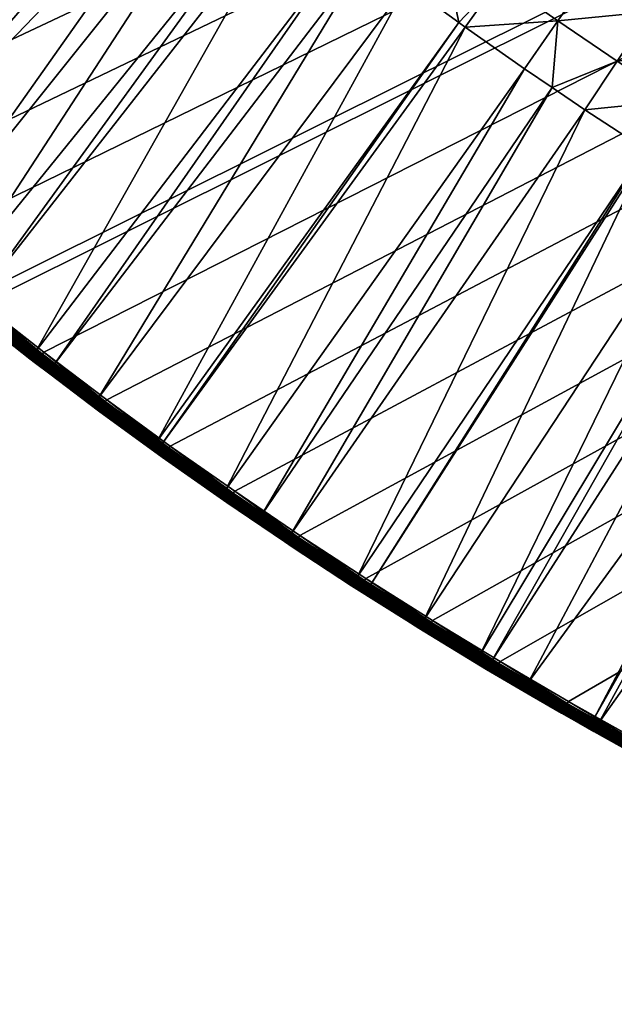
# Model space of a CAD drawing. Header units: inches. Extents: x 79 to 1679, y -392 to 1269.
# Tile 3 of 256: x 358 to 445, y -327 to -183. Entities that reach past the tile are written whole.
import ezdxf

# ---------------------------------------------------------------- set-up
doc = ezdxf.new("R2010")
doc.units = ezdxf.units.IN
doc.header["$MEASUREMENT"] = 0
doc.layers.get('0').update_dxf_attribs({"true_color": 0x9a9ae5})

msp = doc.modelspace()

# ---------------------------------------------------------------- meshes
at = {"color": 146, "true_color": 0x086e86}
mesh = msp.add_polyface(dxfattribs=at)
corners = [(1288.68, 1176.08, 1216.77), (1278.26, 1181.29, 1216.77), (80.75, 435.53, 1216.77), (1267.72, 1186.35, 1216.77), (1257.08, 1191.25, 1216.77), (1319.29, 1159.53, 1216.77), (1309.2, 1165.2, 1216.77), (1299, 1170.72, 1216.77), (1348.89, 1141.58, 1216.77), (1339.14, 1147.72, 1216.77), (1329.27, 1153.7, 1216.77), (1489.24, 1020.86, 1216.77), (1481.63, 1029.43, 1216.77), (1473.87, 1037.85, 1216.77), (1424.1, 1085.56, 1216.77), (1415.26, 1093.05, 1216.77), (1406.26, 1100.39, 1216.77), (1404.98, 1101.42, 1216.77), (1377.46, 1122.22, 1216.77), (1368.05, 1128.83, 1216.77), (1358.53, 1135.28, 1216.77), (1395.92, 1108.51, 1216.77), (1386.75, 1115.45, 1216.77), (1465.96, 1046.14, 1216.77), (1457.89, 1054.3, 1216.77), (1449.68, 1062.31, 1216.77), (1441.31, 1070.2, 1216.77), (1432.78, 1077.95, 1216.77), (926.01, 1165.14, 1186.77), (847.99, -288.64, 1186.77), (913.26, 1165.66, 1186.77), (835.27, -288.17, 1186.77), (900.55, 1166.02, 1186.77), (938.8, 1164.44, 1186.77), (940.44, 1164.34, 1186.77), (953.53, 1163.43, 1186.77), (966.52, 1162.34, 1186.77), (979.4, 1161.07, 1186.77), (992.17, 1159.64, 1186.77), (1004.84, 1158.03, 1186.77), (1017.39, 1156.26, 1186.77), (1029.85, 1154.31, 1186.77), (1042.2, 1152.19, 1186.77), (1054.43, 1149.9, 1186.77), (1066.56, 1147.45, 1186.77), (1078.57, 1144.83, 1186.77)]
mesh.append_faces([[corners[k] for k in face] for face in [(0, 1, 2), (2, 1, 3), (2, 3, 4), (5, 6, 2), (2, 6, 7), (2, 7, 0), (8, 9, 2), (2, 9, 10), (2, 10, 5), (2, 11, 12), (2, 12, 13), (14, 15, 2), (2, 15, 16), (2, 16, 17), (18, 19, 2), (2, 19, 20), (2, 20, 8), (17, 21, 2), (2, 21, 22), (2, 22, 18), (13, 23, 2), (2, 23, 24), (2, 24, 25), (25, 26, 2), (2, 26, 27), (2, 27, 14), (28, 29, 30), (30, 31, 32), (28, 33, 29), (29, 33, 34), (29, 34, 35), (35, 36, 29), (29, 36, 37), (29, 37, 38), (38, 39, 29), (29, 39, 40), (29, 40, 41), (41, 42, 29), (29, 42, 43), (29, 43, 44), (44, 45, 29)]], dxfattribs={"color": 146})
mesh = msp.add_polyface(dxfattribs=at)
corners = [(80.85, 423.66, 1216.77), (1676.77, 436.63, 1216.77), (80.75, 435.53, 1216.77), (81.19, 405.93, 1216.77), (81.73, 388.88, 1216.77), (82.48, 372.19, 1216.77), (83.43, 355.76, 1216.77), (84.58, 339.54, 1216.77), (472.08, -185.35, 1186.77), (463.42, -179.91, 1186.77), (900.55, 1166.02, 1186.77), (454.88, -174.34, 1186.77), (446.47, -168.64, 1186.77), (255.67, 59.4, 1186.77), (251.4, 68.73, 1186.77), (438.18, -162.81, 1186.77), (430.02, -156.84, 1186.77), (421.97, -150.73, 1186.77), (414.04, -144.49, 1186.77), (406.24, -138.11, 1186.77), (402.93, -135.33, 1186.77), (269.31, 31.98, 1186.77), (264.62, 41.02, 1186.77), (260.08, 50.16, 1186.77), (289.8, -3.79, 1186.77), (284.67, 4.64, 1186.77), (305.92, -28.38, 1186.77), (300.43, -20.3, 1186.77), (295.05, -12.11, 1186.77), (279.08, 14.2, 1186.77), (274.13, 23.04, 1186.77), (323.13, -51.89, 1186.77), (317.27, -44.17, 1186.77), (311.54, -36.33, 1186.77), (341.43, -74.34, 1186.77), (335.21, -66.98, 1186.77), (329.11, -59.49, 1186.77), (360.81, -95.71, 1186.77), (354.23, -88.7, 1186.77), (347.77, -81.58, 1186.77), (395.6, -129.02, 1186.77), (388.39, -122.58, 1186.77), (381.3, -116.03, 1186.77), (374.35, -109.37, 1186.77), (367.52, -102.6, 1186.77)]
mesh.append_faces([[corners[k] for k in face] for face in [(0, 1, 2), (0, 3, 1), (1, 3, 4), (1, 4, 5), (5, 6, 1), (1, 6, 7), (8, 9, 10), (10, 9, 11), (10, 11, 12), (13, 14, 10), (12, 15, 10), (10, 15, 16), (10, 16, 17), (17, 18, 10), (10, 18, 19), (10, 19, 20), (21, 22, 10), (10, 22, 23), (10, 23, 13), (10, 24, 25), (26, 27, 10), (10, 27, 28), (10, 28, 24), (25, 29, 10), (10, 29, 30), (10, 30, 21), (31, 32, 10), (10, 32, 33), (10, 33, 26), (34, 35, 10), (10, 35, 36), (10, 36, 31), (37, 38, 10), (10, 38, 39), (10, 39, 34), (20, 40, 10), (10, 40, 41), (10, 41, 42), (42, 43, 10), (10, 43, 44), (10, 44, 37)]], dxfattribs={"color": 146})
mesh = msp.add_polyface(dxfattribs=at)
corners = [(1676.77, 436.63, 1216.77), (84.58, 339.54, 1216.77), (85.93, 323.5, 1216.77), (115.14, 153.99, 1216.77), (118.66, 141.05, 1216.77), (122.34, 128.27, 1216.77), (126.19, 115.64, 1216.77), (87.49, 307.63, 1216.77), (89.24, 291.92, 1216.77), (91.2, 276.38, 1216.77), (130.21, 103.15, 1216.77), (134.39, 90.81, 1216.77), (93.37, 260.98, 1216.77), (95.73, 245.73, 1216.77), (98.31, 230.63, 1216.77), (101.08, 215.67, 1216.77), (104.07, 200.85, 1216.77), (107.27, 186.17, 1216.77), (110.67, 171.63, 1216.77), (114.29, 157.23, 1216.77), (900.55, 1166.02, 1186.77), (565.87, -232.56, 1186.77), (555.89, -228.42, 1186.77), (546.04, -224.16, 1186.77), (536.33, -219.76, 1186.77), (526.76, -215.24, 1186.77), (718.37, -275.59, 1186.77), (706.09, -273.34, 1186.77), (693.93, -270.93, 1186.77), (517.32, -210.58, 1186.77), (508.01, -205.8, 1186.77), (498.83, -200.88, 1186.77), (681.88, -268.35, 1186.77), (669.94, -265.59, 1186.77), (658.11, -262.67, 1186.77), (489.79, -195.83, 1186.77), (480.87, -190.66, 1186.77), (472.08, -185.35, 1186.77), (646.4, -259.59, 1186.77), (634.8, -256.33, 1186.77), (623.31, -252.91, 1186.77), (611.94, -249.32, 1186.77), (600.68, -245.56, 1186.77), (589.54, -241.63, 1186.77), (578.52, -237.53, 1186.77), (567.6, -233.26, 1186.77)]
mesh.append_faces([[corners[k] for k in face] for face in [(0, 1, 2), (3, 4, 0), (0, 4, 5), (0, 5, 6), (2, 7, 0), (0, 7, 8), (0, 8, 9), (6, 10, 0), (0, 10, 11), (9, 12, 0), (0, 12, 13), (0, 13, 14), (14, 15, 0), (0, 15, 16), (0, 16, 17), (17, 18, 0), (0, 18, 19), (0, 19, 3), (20, 21, 22), (22, 23, 20), (20, 23, 24), (20, 24, 25), (20, 26, 27), (20, 27, 28), (25, 29, 20), (20, 29, 30), (20, 30, 31), (28, 32, 20), (20, 32, 33), (20, 33, 34), (31, 35, 20), (20, 35, 36), (20, 36, 37), (34, 38, 20), (20, 38, 39), (20, 39, 40), (40, 41, 20), (20, 41, 42), (20, 42, 43), (43, 44, 20), (20, 44, 45), (20, 45, 21)]], dxfattribs={"color": 146})
mesh = msp.add_polyface(dxfattribs=at)
corners = [(468.77, -298.91, 1216.77), (479.2, -304.12, 1216.77), (1676.77, 436.63, 1216.77), (489.73, -309.18, 1216.77), (500.38, -314.09, 1216.77), (438.17, -282.36, 1216.77), (448.26, -288.03, 1216.77), (458.46, -293.55, 1216.77), (239.26, -108.04, 1216.77), (246.28, -117.16, 1216.77), (253.45, -126.14, 1216.77), (260.77, -134.98, 1216.77), (408.57, -264.41, 1216.77), (418.32, -270.55, 1216.77), (428.19, -276.53, 1216.77), (268.23, -143.68, 1216.77), (275.84, -152.25, 1216.77), (283.6, -160.67, 1216.77), (333.37, -208.39, 1216.77), (342.21, -215.87, 1216.77), (351.21, -223.22, 1216.77), (352.49, -224.25, 1216.77), (380, -245.05, 1216.77), (389.41, -251.66, 1216.77), (398.93, -258.11, 1216.77), (361.54, -231.34, 1216.77), (370.71, -238.27, 1216.77), (291.51, -168.97, 1216.77), (299.58, -177.12, 1216.77), (307.79, -185.14, 1216.77), (316.16, -193.02, 1216.77), (324.68, -200.78, 1216.77), (913.26, 1165.66, 1186.77), (847.99, -288.64, 1186.77), (835.27, -288.17, 1186.77), (822.51, -287.53, 1186.77), (900.55, 1166.02, 1186.77), (820.36, -287.4, 1186.77), (807.27, -286.53, 1186.77), (794.26, -285.49, 1186.77), (781.35, -284.27, 1186.77), (768.54, -282.88, 1186.77), (755.84, -281.31, 1186.77), (743.24, -279.58, 1186.77), (730.75, -277.67, 1186.77), (718.37, -275.59, 1186.77)]
mesh.append_faces([[corners[k] for k in face] for face in [(0, 1, 2), (2, 1, 3), (2, 3, 4), (5, 6, 2), (2, 6, 7), (2, 7, 0), (8, 9, 2), (2, 9, 10), (2, 10, 11), (12, 13, 2), (2, 13, 14), (2, 14, 5), (11, 15, 2), (2, 15, 16), (2, 16, 17), (18, 19, 2), (2, 19, 20), (2, 20, 21), (22, 23, 2), (2, 23, 24), (2, 24, 12), (21, 25, 2), (2, 25, 26), (2, 26, 22), (17, 27, 2), (2, 27, 28), (2, 28, 29), (29, 30, 2), (2, 30, 31), (2, 31, 18), (32, 33, 34), (34, 35, 36), (36, 35, 37), (36, 37, 38), (38, 39, 36), (36, 39, 40), (36, 40, 41), (41, 42, 36), (36, 42, 43), (36, 43, 44), (44, 45, 36)]], dxfattribs={"color": 146})
mesh = msp.add_polyface(dxfattribs=at)
corners = [(1642.35, 723.21, 1216.77), (1638.83, 736.14, 1216.77), (80.75, 435.53, 1216.77), (1635.15, 748.92, 1216.77), (1631.3, 761.55, 1216.77), (1675.03, 504.68, 1216.77), (1674.08, 521.12, 1216.77), (1672.94, 537.36, 1216.77), (1671.59, 553.42, 1216.77), (1627.28, 774.03, 1216.77), (1623.1, 786.37, 1216.77), (1670.03, 569.31, 1216.77), (1668.28, 585.03, 1216.77), (1666.32, 600.61, 1216.77), (1664.15, 616.03, 1216.77), (1661.78, 631.3, 1216.77), (1659.21, 646.43, 1216.77), (1656.43, 661.41, 1216.77), (1653.44, 676.26, 1216.77), (1650.23, 690.96, 1216.77), (1646.82, 705.53, 1216.77), (1643.19, 719.96, 1216.77), (847.99, -288.64, 1186.77), (1194.62, 1108.48, 1186.77), (1204.56, 1104.31, 1186.77), (1214.36, 1100.01, 1186.77), (1224.03, 1095.58, 1186.77), (1233.56, 1091.01, 1186.77), (1242.95, 1086.32, 1186.77), (1252.22, 1081.5, 1186.77), (1261.35, 1076.55, 1186.77), (1270.35, 1071.47, 1186.77), (1279.22, 1066.26, 1186.77), (1287.97, 1060.92, 1186.77), (1078.57, 1144.83, 1186.77), (1090.47, 1142.04, 1186.77), (1102.26, 1139.08, 1186.77), (1113.93, 1135.95, 1186.77), (1125.49, 1132.66, 1186.77), (1136.94, 1129.2, 1186.77), (1148.27, 1125.57, 1186.77), (1159.48, 1121.78, 1186.77), (1170.58, 1117.81, 1186.77), (1181.56, 1113.68, 1186.77), (1192.43, 1109.38, 1186.77)]
mesh.append_faces([[corners[k] for k in face] for face in [(0, 1, 2), (2, 1, 3), (2, 3, 4), (5, 6, 2), (2, 6, 7), (2, 7, 8), (4, 9, 2), (2, 9, 10), (8, 11, 2), (2, 11, 12), (2, 12, 13), (13, 14, 2), (2, 14, 15), (2, 15, 16), (16, 17, 2), (2, 17, 18), (2, 18, 19), (19, 20, 2), (2, 20, 21), (2, 21, 0), (22, 23, 24), (24, 25, 22), (22, 25, 26), (22, 26, 27), (27, 28, 22), (22, 28, 29), (22, 29, 30), (30, 31, 22), (22, 31, 32), (22, 32, 33), (22, 34, 35), (22, 35, 36), (36, 37, 22), (22, 37, 38), (22, 38, 39), (39, 40, 22), (22, 40, 41), (22, 41, 42), (42, 43, 22), (22, 43, 44), (22, 44, 23)]], dxfattribs={"color": 146})
mesh = msp.add_polyface(dxfattribs=at)
corners = [(80.75, 435.53, 1216.77), (1676.77, 436.63, 1216.77), (1676.65, 453.49, 1216.77), (1676.32, 471.01, 1216.77), (1675.78, 488, 1216.77), (1675.03, 504.68, 1216.77), (1469.26, 878.41, 1186.77), (1474.35, 869.94, 1186.77), (847.99, -288.64, 1186.77), (1475.79, 867.49, 1186.77), (1453.26, 903.08, 1186.77), (1458.71, 894.98, 1186.77), (1464.05, 886.75, 1186.77), (1436.17, 926.69, 1186.77), (1441.99, 918.94, 1186.77), (1447.68, 911.07, 1186.77), (1417.99, 949.24, 1186.77), (1424.17, 941.84, 1186.77), (1430.23, 934.32, 1186.77), (1398.72, 970.72, 1186.77), (1405.26, 963.68, 1186.77), (1411.68, 956.52, 1186.77), (1287.97, 1060.92, 1186.77), (1296.59, 1055.45, 1186.77), (1305.08, 1049.84, 1186.77), (1313.45, 1044.11, 1186.77), (1321.69, 1038.24, 1186.77), (1329.81, 1032.24, 1186.77), (1337.82, 1026.1, 1186.77), (1345.7, 1019.82, 1186.77), (1353.46, 1013.41, 1186.77), (1356.84, 1010.55, 1186.77), (1364.13, 1004.19, 1186.77), (1371.31, 997.72, 1186.77), (1378.35, 991.14, 1186.77), (1503.93, 813.2, 1186.77), (1508.14, 803.81, 1186.77), (1512.22, 794.32, 1186.77), (1385.27, 984.45, 1186.77), (1392.05, 977.64, 1186.77), (1490.48, 840.79, 1186.77), (1495.1, 831.7, 1186.77), (1499.58, 822.5, 1186.77), (1480.82, 858.69, 1186.77), (1485.72, 849.79, 1186.77)]
mesh.append_faces([[corners[k] for k in face] for face in [(0, 1, 2), (2, 3, 0), (0, 3, 4), (0, 4, 5), (6, 7, 8), (8, 7, 9), (10, 11, 8), (8, 11, 12), (8, 12, 6), (13, 14, 8), (8, 14, 15), (8, 15, 10), (16, 17, 8), (8, 17, 18), (8, 18, 13), (19, 20, 8), (8, 20, 21), (8, 21, 16), (22, 23, 8), (8, 23, 24), (8, 24, 25), (25, 26, 8), (8, 26, 27), (8, 27, 28), (28, 29, 8), (8, 29, 30), (8, 30, 31), (31, 32, 8), (8, 32, 33), (8, 33, 34), (35, 36, 8), (8, 36, 37), (34, 38, 8), (8, 38, 39), (8, 39, 19), (40, 41, 8), (8, 41, 42), (8, 42, 35), (9, 43, 8), (8, 43, 44), (8, 44, 40)]], dxfattribs={"color": 146})
mesh = msp.add_polyface(dxfattribs=at)
corners = [(370.99, -141.74, 1190.18), (319.89, -197.12, 1210.37), (370.6, -141.38, 1190.18), (316.88, -194.39, 1210.37), (363.57, -134.88, 1190.18), (308.59, -186.62, 1210.37), (358.57, -130.1, 1190.18), (306.26, -184.36, 1210.37), (356.28, -127.91, 1190.18), (391.72, -148.59, 1188.29), (386.21, -155.09, 1190.18), (383, -152.32, 1190.18), (384.15, -142.08, 1188.29), (378.54, -148.48, 1190.18), (376.71, -135.44, 1188.29), (369.4, -128.68, 1188.29), (362.23, -121.81, 1188.29), (349.13, -120.81, 1190.18), (355.18, -114.82, 1188.29), (346.86, -118.48, 1190.18), (348.26, -107.71, 1188.29), (342.11, -113.6, 1190.18), (335.48, -106.54, 1190.18), (341.47, -100.48, 1188.29), (389.86, -135.57, 1187.15), (382.53, -129.03, 1187.15), (375.33, -122.38, 1187.15), (368.26, -115.61, 1187.15), (361.33, -108.73, 1187.15), (354.51, -101.73, 1187.15), (395.6, -129.02, 1186.77), (388.39, -122.58, 1186.77), (381.3, -116.03, 1186.77), (374.35, -109.37, 1186.77), (367.52, -102.6, 1186.77)]
mesh.append_faces([[corners[k] for k in face] for face in [(0, 1, 2), (2, 3, 4), (4, 5, 6), (6, 7, 8), (9, 10, 11), (9, 11, 12), (11, 13, 12), (12, 13, 0), (12, 0, 14), (14, 0, 2), (14, 2, 15), (2, 4, 15), (15, 4, 6), (15, 6, 16), (6, 8, 16), (16, 8, 17), (16, 17, 18), (18, 17, 19), (18, 19, 20), (19, 21, 20), (20, 21, 22), (20, 22, 23), (24, 12, 14), (24, 14, 25), (25, 14, 15), (25, 15, 26), (26, 15, 16), (26, 16, 27), (27, 16, 18), (27, 18, 28), (28, 18, 20), (28, 20, 29), (30, 24, 25), (30, 25, 31), (31, 25, 26), (31, 26, 32), (32, 26, 27), (32, 27, 33), (33, 27, 28), (33, 28, 34), (34, 28, 29)]], dxfattribs={"color": 146})
mesh = msp.add_polyface(dxfattribs=at)
corners = [(324.33, -203.14, 1212.31), (323.35, -202.27, 1214.77), (316.39, -195.95, 1212.31), (316.39, -195.94, 1214.77), (378.54, -148.48, 1190.18), (333.88, -209.52, 1210.37), (325.31, -202.03, 1210.37), (370.99, -141.74, 1190.18), (319.89, -197.12, 1210.37), (370.6, -141.38, 1190.18), (316.88, -194.39, 1210.37), (363.57, -134.88, 1190.18), (308.59, -186.62, 1210.37), (358.57, -130.1, 1190.18), (306.26, -184.36, 1210.37), (356.28, -127.91, 1190.18), (300.44, -178.7, 1210.37), (316.67, -194.62, 1210.48), (325.11, -202.26, 1210.48), (324.34, -203.12, 1211.98), (315.89, -195.47, 1211.98), (316.48, -194.83, 1210.64), (324.92, -202.47, 1210.64), (316.3, -195.02, 1210.85), (324.75, -202.66, 1210.85), (316.16, -195.18, 1211.09), (324.6, -202.83, 1211.09), (316.04, -195.31, 1211.36), (324.48, -202.96, 1211.36), (315.95, -195.41, 1211.66), (324.4, -203.06, 1211.66), (314.82, -194.47, 1215.12), (323.37, -202.24, 1215.12), (314.88, -194.4, 1215.46), (323.43, -202.18, 1215.46), (314.98, -194.3, 1215.77), (323.53, -202.07, 1215.77), (315.12, -194.15, 1216.06), (323.66, -201.92, 1216.06), (315.29, -193.97, 1216.3), (323.83, -201.73, 1216.3), (315.48, -193.76, 1216.5), (324.02, -201.52, 1216.5), (315.69, -193.53, 1216.65), (324.23, -201.29, 1216.65), (315.92, -193.28, 1216.74), (324.45, -201.03, 1216.74), (316.16, -193.02, 1216.77), (324.68, -200.78, 1216.77), (333.14, -208.65, 1216.74)]
mesh.append_faces([[corners[k] for k in face] for face in [(0, 1, 2), (2, 1, 3), (4, 5, 6), (7, 6, 8), (9, 8, 10), (11, 10, 12), (13, 12, 14), (15, 14, 16), (17, 10, 8), (17, 8, 18), (19, 0, 20), (20, 0, 2), (8, 6, 18), (21, 17, 18), (21, 18, 22), (23, 21, 22), (23, 22, 24), (25, 23, 24), (25, 24, 26), (27, 25, 26), (27, 26, 28), (29, 27, 28), (29, 28, 30), (20, 29, 30), (20, 30, 19), (31, 3, 32), (32, 3, 1), (33, 32, 34), (35, 34, 36), (37, 35, 36), (37, 36, 38), (39, 37, 38), (39, 38, 40), (41, 39, 40), (41, 40, 42), (43, 41, 42), (43, 42, 44), (45, 43, 44), (45, 44, 46), (47, 45, 46), (47, 46, 48), (48, 46, 49)]], dxfattribs={"color": 146})
mesh = msp.add_polyface(dxfattribs=at)
corners = [(435.78, -192.66, 1190.18), (393.44, -255.02, 1210.37), (431.76, -189.94, 1190.18), (388.13, -251.4, 1210.37), (423.1, -183.84, 1190.18), (378.75, -244.79, 1210.37), (422.15, -183.15, 1190.18), (378.1, -244.31, 1210.37), (414.56, -177.6, 1190.18), (369.51, -238.02, 1210.37), (408.8, -173.23, 1190.18), (363.04, -233.12, 1210.37), (406.14, -171.21, 1190.18), (360.4, -231.12, 1210.37), (397.84, -164.67, 1190.18), (351.43, -224.06, 1210.37), (395.75, -162.96, 1190.18), (348.31, -221.53, 1210.37), (389.68, -158, 1190.18), (342.59, -216.86, 1210.37), (386.21, -155.09, 1190.18), (333.88, -209.52, 1210.37), (383, -152.32, 1190.18), (378.54, -148.48, 1190.18), (325.31, -202.03, 1210.37), (370.99, -141.74, 1190.18), (419.64, -170.76, 1188.29), (411.35, -164.47, 1188.29), (403.17, -158.03, 1188.29), (424.81, -163.83, 1187.15), (416.64, -157.63, 1187.15), (350.03, -224.69, 1215.46), (351.26, -225.79, 1215.12), (351.31, -225.72, 1215.46), (350.12, -224.57, 1215.77), (351.41, -225.6, 1215.77), (350.25, -224.42, 1216.06), (351.53, -225.44, 1216.06), (350.4, -224.23, 1216.3), (351.69, -225.25, 1216.3), (350.58, -224, 1216.5), (351.86, -225.03, 1216.5), (350.78, -223.76, 1216.65), (352.06, -224.78, 1216.65), (350.99, -223.49, 1216.74), (352.27, -224.52, 1216.74), (351.21, -223.22, 1216.77), (352.49, -224.25, 1216.77)]
mesh.append_faces([[corners[k] for k in face] for face in [(0, 1, 2), (2, 3, 4), (4, 5, 6), (6, 5, 7), (6, 7, 8), (8, 7, 9), (8, 9, 10), (10, 9, 11), (10, 11, 12), (12, 11, 13), (12, 13, 14), (14, 13, 15), (14, 15, 16), (16, 15, 17), (16, 17, 18), (18, 17, 19), (18, 19, 20), (20, 19, 21), (20, 21, 22), (22, 21, 23), (23, 24, 25), (6, 8, 26), (26, 8, 10), (26, 10, 27), (10, 12, 27), (27, 12, 14), (27, 14, 28), (28, 14, 16), (29, 26, 27), (29, 27, 30), (31, 32, 33), (34, 33, 35), (36, 35, 37), (38, 37, 39), (40, 38, 39), (40, 39, 41), (42, 40, 41), (42, 41, 43), (44, 42, 43), (44, 43, 45), (46, 44, 45), (46, 45, 47)]], dxfattribs={"color": 146})
mesh = msp.add_polyface(dxfattribs=at)
corners = [(476.98, -218.33, 1190.18), (432.31, -279.57, 1210.37), (467.68, -212.93, 1190.18), (426.98, -276.41, 1210.37), (464.16, -210.8, 1190.18), (425.33, -275.41, 1210.37), (458.51, -207.39, 1190.18), (417.07, -270.38, 1210.37), (449.78, -201.91, 1190.18), (409.2, -265.41, 1210.37), (449.47, -201.71, 1190.18), (407.29, -264.2, 1210.37), (440.55, -195.9, 1190.18), (397.64, -257.87, 1210.37), (435.78, -192.66, 1190.18), (462.98, -200.14, 1188.29), (454.06, -194.54, 1188.29), (445.27, -188.8, 1188.29), (436.6, -182.93, 1188.29), (431.76, -189.94, 1190.18), (423.1, -183.84, 1190.18), (428.06, -176.92, 1188.29), (422.15, -183.15, 1190.18), (419.64, -170.76, 1188.29), (467.51, -192.77, 1187.15), (458.72, -187.25, 1187.15), (450.06, -181.6, 1187.15), (441.52, -175.81, 1187.15), (433.1, -169.89, 1187.15), (424.81, -163.83, 1187.15), (463.42, -179.91, 1186.77), (454.88, -174.34, 1186.77), (446.47, -168.64, 1186.77), (438.18, -162.81, 1186.77), (430.02, -156.84, 1186.77)]
mesh.append_faces([[corners[k] for k in face] for face in [(0, 1, 2), (2, 1, 3), (2, 3, 4), (4, 3, 5), (4, 5, 6), (6, 5, 7), (6, 7, 8), (8, 7, 9), (8, 9, 10), (10, 9, 11), (10, 11, 12), (12, 13, 14), (15, 6, 8), (15, 8, 16), (8, 10, 16), (16, 10, 12), (16, 12, 17), (17, 12, 14), (17, 14, 18), (14, 19, 18), (18, 19, 20), (18, 20, 21), (21, 20, 22), (21, 22, 23), (24, 16, 25), (25, 16, 17), (25, 17, 26), (26, 17, 18), (26, 18, 27), (27, 18, 21), (27, 21, 28), (28, 21, 23), (28, 23, 29), (30, 25, 26), (30, 26, 31), (31, 26, 27), (31, 27, 32), (32, 27, 28), (32, 28, 33), (33, 28, 29), (33, 29, 34)]], dxfattribs={"color": 146})
mesh = msp.add_polyface(dxfattribs=at)
corners = [(362.42, -234.51, 1214.77), (360.32, -232.93, 1214.77), (359.49, -232.29, 1212.31), (351.24, -225.81, 1214.77), (350.5, -225.22, 1212.31), (431.76, -189.94, 1190.18), (393.44, -255.02, 1210.37), (388.13, -251.4, 1210.37), (423.1, -183.84, 1190.18), (378.75, -244.79, 1210.37), (359.51, -232.27, 1211.98), (350.52, -225.2, 1211.98), (351.23, -224.3, 1210.48), (351.43, -224.06, 1210.37), (360.4, -231.12, 1210.37), (360.21, -231.36, 1210.48), (363.04, -233.12, 1210.37), (362.42, -234.51, 1212.31), (351.05, -224.52, 1210.64), (360.04, -231.58, 1210.64), (350.89, -224.72, 1210.85), (359.88, -231.79, 1210.85), (350.76, -224.9, 1211.09), (359.75, -231.96, 1211.09), (350.65, -225.03, 1211.36), (359.64, -232.1, 1211.36), (350.57, -225.14, 1211.66), (359.56, -232.2, 1211.66), (351.26, -225.79, 1215.12), (360.34, -232.9, 1215.12), (351.31, -225.72, 1215.46), (360.39, -232.83, 1215.46), (351.41, -225.6, 1215.77), (360.48, -232.71, 1215.77), (351.53, -225.44, 1216.06), (360.61, -232.56, 1216.06), (351.69, -225.25, 1216.3), (360.76, -232.36, 1216.3), (351.86, -225.03, 1216.5), (360.93, -232.13, 1216.5), (352.06, -224.78, 1216.65), (361.12, -231.88, 1216.65), (352.27, -224.52, 1216.74), (361.33, -231.62, 1216.74), (352.49, -224.25, 1216.77), (361.54, -231.34, 1216.77)]
mesh.append_faces([[corners[k] for k in face] for face in [(0, 1, 2), (2, 1, 3), (2, 3, 4), (5, 6, 7), (8, 7, 9), (10, 4, 11), (12, 13, 14), (12, 14, 15), (15, 14, 16), (10, 17, 2), (10, 2, 4), (18, 12, 15), (18, 15, 19), (20, 18, 19), (20, 19, 21), (22, 20, 21), (22, 21, 23), (24, 22, 23), (24, 23, 25), (26, 24, 25), (26, 25, 27), (11, 26, 27), (11, 27, 10), (28, 3, 1), (28, 1, 29), (30, 28, 29), (30, 29, 31), (32, 30, 31), (32, 31, 33), (34, 32, 33), (34, 33, 35), (36, 34, 35), (36, 35, 37), (38, 36, 37), (38, 37, 39), (40, 38, 39), (40, 39, 41), (42, 40, 41), (42, 41, 43), (44, 42, 43), (44, 43, 45)]], dxfattribs={"color": 146})
mesh = msp.add_polyface(dxfattribs=at)
corners = [(379.31, -246.99, 1212.31), (379.3, -247, 1214.77), (377.89, -245.99, 1212.31), (378.84, -246.67, 1214.77), (368.62, -239.21, 1212.31), (369.52, -239.88, 1214.77), (440.55, -195.9, 1190.18), (407.29, -264.2, 1210.37), (397.64, -257.87, 1210.37), (435.78, -192.66, 1190.18), (393.44, -255.02, 1210.37), (369.33, -238.27, 1210.48), (369.51, -238.02, 1210.37), (378.57, -245.04, 1210.48), (378.1, -244.31, 1210.37), (377.9, -245.97, 1211.98), (378.75, -244.79, 1210.37), (388.13, -251.4, 1210.37), (369.16, -238.5, 1210.64), (378.41, -245.27, 1210.64), (369, -238.7, 1210.85), (378.26, -245.48, 1210.85), (368.87, -238.88, 1211.09), (378.13, -245.65, 1211.09), (368.77, -239.02, 1211.36), (378.03, -245.8, 1211.36), (368.69, -239.13, 1211.66), (377.95, -245.9, 1211.66), (368.64, -239.19, 1211.98), (369.54, -239.85, 1215.12), (378.86, -246.65, 1215.12), (369.59, -239.78, 1215.46), (378.91, -246.57, 1215.46), (369.68, -239.66, 1215.77), (379, -246.45, 1215.77), (369.8, -239.5, 1216.06), (379.11, -246.29, 1216.06), (369.95, -239.31, 1216.3), (379.25, -246.09, 1216.3), (370.12, -239.08, 1216.5), (379.42, -245.86, 1216.5), (370.31, -238.82, 1216.65), (379.61, -245.6, 1216.65), (370.51, -238.55, 1216.74), (379.8, -245.33, 1216.74), (370.71, -238.27, 1216.77), (380, -245.05, 1216.77)]
mesh.append_faces([[corners[k] for k in face] for face in [(0, 1, 2), (2, 1, 3), (2, 3, 4), (4, 3, 5), (6, 7, 8), (9, 8, 10), (11, 12, 13), (13, 12, 14), (15, 0, 2), (15, 2, 4), (14, 16, 13), (13, 16, 17), (18, 11, 13), (18, 13, 19), (20, 18, 19), (20, 19, 21), (22, 20, 21), (22, 21, 23), (24, 22, 23), (24, 23, 25), (26, 25, 27), (28, 27, 15), (29, 5, 3), (29, 3, 30), (30, 3, 1), (31, 29, 30), (31, 30, 32), (33, 31, 32), (33, 32, 34), (35, 33, 34), (35, 34, 36), (37, 35, 36), (37, 36, 38), (39, 37, 38), (39, 38, 40), (41, 39, 40), (41, 40, 42), (43, 41, 42), (43, 42, 44), (45, 43, 44), (45, 44, 46)]], dxfattribs={"color": 146})
mesh = msp.add_polyface(dxfattribs=at)
corners = [(426.22, -277.69, 1212.31), (427.17, -278.25, 1214.77), (416.29, -271.64, 1212.31), (478.89, -219.39, 1190.18), (442.59, -285.47, 1210.37), (441.83, -285.03, 1210.37), (476.98, -218.33, 1190.18), (432.31, -279.57, 1210.37), (416.91, -270.64, 1210.48), (425.33, -275.41, 1210.37), (426.82, -276.68, 1210.48), (426.98, -276.41, 1210.37), (431.58, -280.82, 1211.98), (426.23, -277.66, 1211.98), (432.15, -279.83, 1210.48), (416.76, -270.89, 1210.64), (426.68, -276.92, 1210.64), (432.01, -280.08, 1210.64), (416.62, -271.1, 1210.85), (426.55, -277.14, 1210.85), (431.88, -280.3, 1210.85), (416.5, -271.29, 1211.09), (426.43, -277.33, 1211.09), (416.41, -271.44, 1211.36), (426.34, -277.48, 1211.36), (431.77, -280.49, 1211.09), (416.34, -271.55, 1211.66), (426.28, -277.6, 1211.66), (431.68, -280.64, 1211.36), (416.3, -271.62, 1211.98), (431.62, -280.75, 1211.66), (417.29, -272.22, 1215.12), (427.18, -278.22, 1215.12), (417.33, -272.15, 1215.46), (427.23, -278.15, 1215.46), (417.41, -272.02, 1215.77), (427.3, -278.02, 1215.77), (417.52, -271.85, 1216.06), (427.4, -277.85, 1216.06), (417.65, -271.64, 1216.3), (427.53, -277.64, 1216.3), (417.8, -271.4, 1216.5), (427.68, -277.39, 1216.5), (417.96, -271.13, 1216.65), (427.84, -277.12, 1216.65), (418.14, -270.84, 1216.74), (428.01, -276.83, 1216.74), (437.83, -282.95, 1216.65), (418.32, -270.55, 1216.77), (428.19, -276.53, 1216.77), (437.99, -282.66, 1216.74)]
mesh.append_faces([[corners[k] for k in face] for face in [(0, 1, 2), (3, 4, 5), (6, 5, 7), (8, 9, 10), (10, 9, 11), (10, 11, 7), (12, 0, 13), (13, 0, 2), (7, 14, 10), (15, 10, 16), (16, 10, 14), (16, 14, 17), (18, 16, 19), (19, 16, 17), (19, 17, 20), (21, 19, 22), (22, 19, 20), (23, 22, 24), (24, 22, 25), (26, 24, 27), (27, 24, 28), (29, 27, 13), (13, 27, 30), (31, 1, 32), (33, 32, 34), (35, 33, 34), (35, 34, 36), (37, 35, 36), (37, 36, 38), (39, 37, 38), (39, 38, 40), (41, 39, 40), (41, 40, 42), (43, 41, 42), (43, 42, 44), (45, 43, 44), (45, 44, 46), (46, 44, 47), (48, 45, 46), (48, 46, 49), (49, 46, 50)]], dxfattribs={"color": 146})
mesh = msp.add_polyface(dxfattribs=at)
corners = [(525.46, -243.25, 1190.18), (535.56, -247.83, 1190.18), (511.74, -319.64, 1210.37), (541.6, -250.44, 1190.18), (517.34, -322.06, 1210.37), (545.79, -252.26, 1190.18), (528.41, -326.63, 1210.37), (556.16, -256.55, 1190.18), (486.42, -223.59, 1190.18), (493.99, -227.65, 1190.18), (458.73, -294.25, 1210.37), (495.98, -228.71, 1190.18), (463.46, -296.76, 1210.37), (505.67, -233.7, 1190.18), (495.5, -312.43, 1210.37), (525.34, -243.2, 1190.18), (493.68, -311.58, 1210.37), (515.5, -238.55, 1190.18), (484.72, -307.37, 1210.37), (509.48, -235.58, 1190.18), (476.01, -303.12, 1210.37), (474.04, -302.15, 1210.37), (452.97, -291.2, 1210.37), (442.59, -285.47, 1210.37), (478.89, -219.39, 1190.18), (441.83, -285.03, 1210.37), (476.98, -218.33, 1190.18), (559.36, -248.66, 1188.29), (549.11, -244.41, 1188.29), (539.01, -240.04, 1188.29), (529.04, -235.52, 1188.29), (519.2, -230.88, 1188.29), (509.5, -226.09, 1188.29), (562.6, -240.64, 1187.15), (552.49, -236.45, 1187.15), (542.51, -232.13, 1187.15), (532.67, -227.68, 1187.15), (522.97, -223.09, 1187.15), (555.89, -228.42, 1186.77), (546.04, -224.16, 1186.77)]
mesh.append_faces([[corners[k] for k in face] for face in [(0, 1, 2), (2, 1, 3), (4, 3, 5), (6, 5, 7), (8, 9, 10), (10, 9, 11), (10, 11, 12), (12, 11, 13), (0, 14, 15), (15, 16, 17), (17, 18, 19), (19, 20, 13), (13, 21, 12), (10, 22, 8), (8, 22, 23), (8, 23, 24), (24, 25, 26), (27, 7, 5), (27, 5, 28), (28, 5, 3), (28, 3, 29), (3, 1, 29), (29, 1, 0), (29, 0, 30), (30, 0, 15), (30, 15, 31), (15, 17, 31), (31, 17, 19), (31, 19, 32), (19, 13, 32), (32, 13, 11), (33, 28, 34), (34, 28, 29), (34, 29, 35), (35, 29, 30), (35, 30, 36), (36, 30, 31), (36, 31, 37), (38, 34, 35), (38, 35, 39), (39, 35, 36)]], dxfattribs={"color": 146})
mesh = msp.add_polyface(dxfattribs=at)
corners = [(368.62, -239.21, 1212.31), (369.52, -239.88, 1214.77), (362.42, -234.51, 1212.31), (362.42, -234.51, 1214.77), (359.49, -232.29, 1212.31), (360.21, -231.36, 1210.48), (363.04, -233.12, 1210.37), (369.33, -238.27, 1210.48), (369.51, -238.02, 1210.37), (377.9, -245.97, 1211.98), (368.64, -239.19, 1211.98), (359.51, -232.27, 1211.98), (360.04, -231.58, 1210.64), (369.16, -238.5, 1210.64), (359.88, -231.79, 1210.85), (369, -238.7, 1210.85), (359.75, -231.96, 1211.09), (368.87, -238.88, 1211.09), (359.64, -232.1, 1211.36), (368.77, -239.02, 1211.36), (359.56, -232.2, 1211.66), (368.69, -239.13, 1211.66), (378.03, -245.8, 1211.36), (377.95, -245.9, 1211.66), (360.34, -232.9, 1215.12), (360.32, -232.93, 1214.77), (369.54, -239.85, 1215.12), (360.39, -232.83, 1215.46), (369.59, -239.78, 1215.46), (360.48, -232.71, 1215.77), (369.68, -239.66, 1215.77), (360.61, -232.56, 1216.06), (369.8, -239.5, 1216.06), (360.76, -232.36, 1216.3), (369.95, -239.31, 1216.3), (360.93, -232.13, 1216.5), (370.12, -239.08, 1216.5), (361.12, -231.88, 1216.65), (370.31, -238.82, 1216.65), (361.33, -231.62, 1216.74), (370.51, -238.55, 1216.74), (361.54, -231.34, 1216.77), (370.71, -238.27, 1216.77)]
mesh.append_faces([[corners[k] for k in face] for face in [(0, 1, 2), (2, 1, 3), (2, 3, 4), (5, 6, 7), (7, 6, 8), (9, 0, 10), (10, 0, 2), (10, 2, 11), (12, 5, 7), (12, 7, 13), (14, 12, 13), (14, 13, 15), (16, 14, 15), (16, 15, 17), (18, 16, 17), (18, 17, 19), (20, 18, 19), (20, 19, 21), (21, 19, 22), (11, 20, 21), (11, 21, 10), (10, 21, 23), (24, 25, 3), (24, 3, 26), (3, 1, 26), (27, 24, 26), (27, 26, 28), (29, 27, 28), (29, 28, 30), (31, 29, 30), (31, 30, 32), (33, 31, 32), (33, 32, 34), (35, 33, 34), (35, 34, 36), (37, 35, 36), (37, 36, 38), (39, 37, 38), (39, 38, 40), (41, 39, 40), (41, 40, 42)]], dxfattribs={"color": 146})
mesh = msp.add_polyface(dxfattribs=at)
corners = [(387.29, -252.62, 1212.31), (396.68, -259, 1214.77), (388.27, -253.3, 1214.77), (379.31, -246.99, 1212.31), (379.3, -247, 1214.77), (387.3, -252.6, 1211.98), (377.9, -245.97, 1211.98), (378.57, -245.04, 1210.48), (388.13, -251.4, 1210.37), (387.96, -251.66, 1210.48), (393.44, -255.02, 1210.37), (396.67, -259.01, 1212.31), (378.41, -245.27, 1210.64), (387.79, -251.89, 1210.64), (378.26, -245.48, 1210.85), (387.65, -252.1, 1210.85), (378.13, -245.65, 1211.09), (387.52, -252.28, 1211.09), (378.03, -245.8, 1211.36), (387.42, -252.43, 1211.36), (397.05, -258.76, 1211.09), (377.95, -245.9, 1211.66), (387.35, -252.53, 1211.66), (396.95, -258.91, 1211.36), (396.88, -259.02, 1211.66), (378.86, -246.65, 1215.12), (388.29, -253.28, 1215.12), (378.91, -246.57, 1215.46), (388.34, -253.21, 1215.46), (379, -246.45, 1215.77), (388.43, -253.08, 1215.77), (379.11, -246.29, 1216.06), (388.54, -252.92, 1216.06), (379.25, -246.09, 1216.3), (388.68, -252.72, 1216.3), (379.42, -245.86, 1216.5), (388.84, -252.48, 1216.5), (379.61, -245.6, 1216.65), (389.02, -252.22, 1216.65), (379.8, -245.33, 1216.74), (389.21, -251.94, 1216.74), (380, -245.05, 1216.77), (389.41, -251.66, 1216.77)]
mesh.append_faces([[corners[k] for k in face] for face in [(0, 1, 2), (0, 2, 3), (3, 2, 4), (5, 3, 6), (7, 8, 9), (9, 8, 10), (5, 11, 0), (5, 0, 3), (12, 7, 9), (12, 9, 13), (14, 12, 13), (14, 13, 15), (16, 14, 15), (16, 15, 17), (18, 16, 17), (18, 17, 19), (19, 17, 20), (21, 18, 19), (21, 19, 22), (22, 19, 23), (6, 21, 22), (6, 22, 5), (5, 22, 24), (25, 4, 26), (26, 4, 2), (27, 25, 26), (27, 26, 28), (29, 27, 28), (29, 28, 30), (31, 29, 30), (31, 30, 32), (33, 31, 32), (33, 32, 34), (35, 33, 34), (35, 34, 36), (37, 35, 36), (37, 36, 38), (39, 37, 38), (39, 38, 40), (41, 39, 40), (41, 40, 42)]], dxfattribs={"color": 146})
mesh = msp.add_polyface(dxfattribs=at)
corners = [(406.49, -265.45, 1212.31), (397.82, -259.78, 1214.77), (396.82, -259.11, 1212.31), (396.68, -259, 1214.77), (396.67, -259.01, 1212.31), (387.29, -252.62, 1212.31), (387.96, -251.66, 1210.48), (393.44, -255.02, 1210.37), (397.47, -258.13, 1210.48), (406.5, -265.42, 1211.98), (396.83, -259.09, 1211.98), (387.3, -252.6, 1211.98), (397.64, -257.87, 1210.37), (387.79, -251.89, 1210.64), (397.31, -258.37, 1210.64), (387.65, -252.1, 1210.85), (397.17, -258.58, 1210.85), (387.52, -252.28, 1211.09), (397.05, -258.76, 1211.09), (406.83, -264.92, 1210.85), (387.42, -252.43, 1211.36), (396.95, -258.91, 1211.36), (406.71, -265.1, 1211.09), (387.35, -252.53, 1211.66), (396.88, -259.02, 1211.66), (406.61, -265.25, 1211.36), (406.54, -265.36, 1211.66), (397.84, -259.75, 1215.12), (388.29, -253.28, 1215.12), (388.27, -253.3, 1214.77), (388.34, -253.21, 1215.46), (397.89, -259.68, 1215.46), (388.43, -253.08, 1215.77), (397.97, -259.55, 1215.77), (388.54, -252.92, 1216.06), (398.08, -259.39, 1216.06), (388.68, -252.72, 1216.3), (398.22, -259.18, 1216.3), (388.84, -252.48, 1216.5), (398.38, -258.95, 1216.5), (389.02, -252.22, 1216.65), (398.55, -258.68, 1216.65), (389.21, -251.94, 1216.74), (398.74, -258.4, 1216.74), (389.41, -251.66, 1216.77), (398.93, -258.11, 1216.77)]
mesh.append_faces([[corners[k] for k in face] for face in [(0, 1, 2), (2, 1, 3), (2, 3, 4), (4, 3, 5), (6, 7, 8), (9, 2, 10), (10, 2, 4), (10, 4, 11), (7, 12, 8), (13, 6, 8), (13, 8, 14), (15, 13, 14), (15, 14, 16), (17, 15, 16), (17, 16, 18), (18, 16, 19), (20, 18, 21), (21, 18, 22), (23, 21, 24), (24, 21, 25), (11, 24, 10), (10, 24, 26), (3, 27, 28), (28, 29, 3), (3, 1, 27), (30, 28, 27), (30, 27, 31), (32, 30, 31), (32, 31, 33), (34, 32, 33), (34, 33, 35), (36, 34, 35), (36, 35, 37), (38, 36, 37), (38, 37, 39), (40, 38, 39), (40, 39, 41), (42, 40, 41), (42, 41, 43), (44, 42, 43), (44, 43, 45)]], dxfattribs={"color": 146})
mesh = msp.add_polyface(dxfattribs=at)
corners = [(414.54, -270.53, 1214.77), (407.49, -266.09, 1214.77), (406.49, -265.45, 1212.31), (397.82, -259.78, 1214.77), (397.47, -258.13, 1210.48), (397.64, -257.87, 1210.37), (407.29, -264.2, 1210.37), (407.12, -264.46, 1210.48), (409.2, -265.41, 1210.37), (406.5, -265.42, 1211.98), (414.54, -270.53, 1212.31), (396.82, -259.11, 1212.31), (397.31, -258.37, 1210.64), (406.97, -264.7, 1210.64), (416.91, -270.64, 1210.48), (397.17, -258.58, 1210.85), (406.83, -264.92, 1210.85), (416.76, -270.89, 1210.64), (397.05, -258.76, 1211.09), (406.71, -265.1, 1211.09), (416.62, -271.1, 1210.85), (396.95, -258.91, 1211.36), (406.61, -265.25, 1211.36), (416.5, -271.29, 1211.09), (396.88, -259.02, 1211.66), (406.54, -265.36, 1211.66), (416.41, -271.44, 1211.36), (396.83, -259.09, 1211.98), (416.34, -271.55, 1211.66), (397.84, -259.75, 1215.12), (407.51, -266.07, 1215.12), (397.89, -259.68, 1215.46), (407.56, -265.99, 1215.46), (417.29, -272.22, 1215.12), (397.97, -259.55, 1215.77), (407.64, -265.87, 1215.77), (398.08, -259.39, 1216.06), (407.74, -265.7, 1216.06), (398.22, -259.18, 1216.3), (407.88, -265.49, 1216.3), (398.38, -258.95, 1216.5), (408.03, -265.25, 1216.5), (398.55, -258.68, 1216.65), (408.2, -264.98, 1216.65), (398.74, -258.4, 1216.74), (408.38, -264.7, 1216.74), (398.93, -258.11, 1216.77), (408.57, -264.41, 1216.77)]
mesh.append_faces([[corners[k] for k in face] for face in [(0, 1, 2), (2, 1, 3), (4, 5, 6), (4, 6, 7), (7, 6, 8), (9, 10, 2), (9, 2, 11), (12, 4, 7), (12, 7, 13), (13, 7, 14), (15, 12, 13), (15, 13, 16), (16, 13, 17), (18, 16, 19), (19, 16, 20), (21, 19, 22), (22, 19, 23), (24, 22, 25), (25, 22, 26), (27, 25, 9), (9, 25, 28), (29, 3, 1), (29, 1, 30), (30, 1, 0), (31, 29, 30), (31, 30, 32), (32, 30, 33), (34, 31, 32), (34, 32, 35), (36, 34, 35), (36, 35, 37), (38, 36, 37), (38, 37, 39), (40, 38, 39), (40, 39, 41), (42, 40, 41), (42, 41, 43), (44, 42, 43), (44, 43, 45), (46, 44, 45), (46, 45, 47)]], dxfattribs={"color": 146})
mesh = msp.add_polyface(dxfattribs=at)
corners = [(416.29, -271.64, 1212.31), (427.17, -278.25, 1214.77), (417.27, -272.25, 1214.77), (414.54, -270.53, 1212.31), (414.54, -270.53, 1214.77), (406.49, -265.45, 1212.31), (407.12, -264.46, 1210.48), (409.2, -265.41, 1210.37), (416.91, -270.64, 1210.48), (417.07, -270.38, 1210.37), (425.33, -275.41, 1210.37), (426.23, -277.66, 1211.98), (416.3, -271.62, 1211.98), (406.5, -265.42, 1211.98), (406.97, -264.7, 1210.64), (416.76, -270.89, 1210.64), (426.82, -276.68, 1210.48), (406.83, -264.92, 1210.85), (416.62, -271.1, 1210.85), (426.68, -276.92, 1210.64), (406.71, -265.1, 1211.09), (416.5, -271.29, 1211.09), (426.55, -277.14, 1210.85), (406.61, -265.25, 1211.36), (416.41, -271.44, 1211.36), (426.43, -277.33, 1211.09), (406.54, -265.36, 1211.66), (416.34, -271.55, 1211.66), (426.34, -277.48, 1211.36), (426.28, -277.6, 1211.66), (407.51, -266.07, 1215.12), (417.29, -272.22, 1215.12), (407.56, -265.99, 1215.46), (417.33, -272.15, 1215.46), (427.18, -278.22, 1215.12), (407.64, -265.87, 1215.77), (417.41, -272.02, 1215.77), (407.74, -265.7, 1216.06), (417.52, -271.85, 1216.06), (407.88, -265.49, 1216.3), (417.65, -271.64, 1216.3), (408.03, -265.25, 1216.5), (417.8, -271.4, 1216.5), (408.2, -264.98, 1216.65), (417.96, -271.13, 1216.65), (408.38, -264.7, 1216.74), (418.14, -270.84, 1216.74), (408.57, -264.41, 1216.77), (418.32, -270.55, 1216.77)]
mesh.append_faces([[corners[k] for k in face] for face in [(0, 1, 2), (0, 2, 3), (3, 2, 4), (3, 4, 5), (6, 7, 8), (7, 9, 8), (8, 9, 10), (11, 0, 12), (12, 0, 3), (12, 3, 13), (14, 8, 15), (15, 8, 16), (17, 15, 18), (18, 15, 19), (20, 18, 21), (21, 18, 22), (23, 21, 24), (24, 21, 25), (26, 24, 27), (27, 24, 28), (13, 27, 12), (12, 27, 29), (30, 4, 31), (4, 2, 31), (31, 2, 1), (32, 31, 33), (33, 31, 34), (35, 32, 33), (35, 33, 36), (37, 35, 36), (37, 36, 38), (39, 37, 38), (39, 38, 40), (41, 39, 40), (41, 40, 42), (43, 41, 42), (43, 42, 44), (45, 43, 44), (45, 44, 46), (47, 45, 46), (47, 46, 48)]], dxfattribs={"color": 146})
mesh = msp.add_polyface(dxfattribs=at)
corners = [(441.86, -286.76, 1212.31), (437.17, -284.09, 1214.77), (432.88, -281.6, 1212.31), (432.88, -281.59, 1214.77), (431.56, -280.84, 1212.31), (426.22, -277.69, 1212.31), (427.17, -278.25, 1214.77), (432.31, -279.57, 1210.37), (442.44, -285.73, 1210.48), (432.15, -279.83, 1210.48), (441.88, -286.74, 1211.98), (431.58, -280.82, 1211.98), (432.01, -280.08, 1210.64), (431.88, -280.3, 1210.85), (442.3, -285.98, 1210.64), (442.17, -286.21, 1210.85), (426.43, -277.33, 1211.09), (431.77, -280.49, 1211.09), (442.07, -286.4, 1211.09), (426.34, -277.48, 1211.36), (431.68, -280.64, 1211.36), (441.98, -286.55, 1211.36), (426.28, -277.6, 1211.66), (431.62, -280.75, 1211.66), (441.92, -286.67, 1211.66), (426.23, -277.66, 1211.98), (427.18, -278.22, 1215.12), (437.19, -284.07, 1215.12), (427.23, -278.15, 1215.46), (437.23, -283.99, 1215.46), (427.3, -278.02, 1215.77), (437.31, -283.86, 1215.77), (427.4, -277.85, 1216.06), (437.41, -283.69, 1216.06), (427.53, -277.64, 1216.3), (437.53, -283.47, 1216.3), (427.68, -277.39, 1216.5), (437.67, -283.23, 1216.5), (427.84, -277.12, 1216.65), (437.83, -282.95, 1216.65), (428.01, -276.83, 1216.74), (437.99, -282.66, 1216.74), (428.19, -276.53, 1216.77), (438.17, -282.36, 1216.77)]
mesh.append_faces([[corners[k] for k in face] for face in [(0, 1, 2), (2, 1, 3), (2, 3, 4), (4, 3, 5), (5, 3, 6), (7, 8, 9), (10, 2, 11), (11, 2, 4), (11, 4, 5), (12, 9, 8), (13, 12, 14), (13, 14, 15), (16, 13, 17), (17, 13, 15), (17, 15, 18), (19, 17, 20), (20, 17, 18), (20, 18, 21), (22, 20, 23), (23, 20, 21), (23, 21, 24), (25, 23, 11), (11, 23, 24), (11, 24, 10), (26, 6, 3), (26, 3, 27), (3, 1, 27), (28, 26, 27), (28, 27, 29), (30, 28, 29), (30, 29, 31), (32, 30, 31), (32, 31, 33), (34, 32, 33), (34, 33, 35), (36, 34, 35), (36, 35, 37), (38, 36, 37), (38, 37, 39), (40, 39, 41), (42, 41, 43)]], dxfattribs={"color": 146})
mesh = msp.add_polyface(dxfattribs=at)
corners = [(451.7, -292.19, 1212.31), (447.29, -289.78, 1214.77), (441.86, -286.76, 1212.31), (437.17, -284.09, 1214.77), (441.83, -285.03, 1210.37), (442.44, -285.73, 1210.48), (432.31, -279.57, 1210.37), (442.59, -285.47, 1210.37), (452.97, -291.2, 1210.37), (452.83, -291.47, 1210.48), (452.28, -292.48, 1211.98), (441.88, -286.74, 1211.98), (432.88, -281.6, 1212.31), (432.01, -280.08, 1210.64), (442.3, -285.98, 1210.64), (452.69, -291.72, 1210.64), (442.17, -286.21, 1210.85), (452.57, -291.94, 1210.85), (442.07, -286.4, 1211.09), (452.46, -292.14, 1211.09), (441.98, -286.55, 1211.36), (452.38, -292.29, 1211.36), (441.92, -286.67, 1211.66), (452.32, -292.41, 1211.66), (437.19, -284.07, 1215.12), (447.31, -289.76, 1215.12), (451.71, -292.17, 1214.77), (437.23, -283.99, 1215.46), (447.35, -289.68, 1215.46), (437.31, -283.86, 1215.77), (447.42, -289.55, 1215.77), (437.41, -283.69, 1216.06), (447.52, -289.37, 1216.06), (437.53, -283.47, 1216.3), (447.64, -289.16, 1216.3), (437.67, -283.23, 1216.5), (447.78, -288.91, 1216.5), (437.83, -282.95, 1216.65), (447.93, -288.63, 1216.65), (437.99, -282.66, 1216.74), (448.09, -288.34, 1216.74), (438.17, -282.36, 1216.77), (448.26, -288.03, 1216.77)]
mesh.append_faces([[corners[k] for k in face] for face in [(0, 1, 2), (2, 1, 3), (4, 5, 6), (4, 7, 5), (5, 7, 8), (5, 8, 9), (10, 0, 11), (11, 0, 2), (11, 2, 12), (13, 5, 14), (14, 5, 9), (14, 9, 15), (16, 14, 15), (16, 15, 17), (18, 16, 17), (18, 17, 19), (20, 18, 19), (20, 19, 21), (22, 20, 21), (22, 21, 23), (11, 22, 23), (11, 23, 10), (24, 3, 1), (24, 1, 25), (25, 1, 26), (27, 24, 25), (27, 25, 28), (29, 27, 28), (29, 28, 30), (31, 29, 30), (31, 30, 32), (33, 31, 32), (33, 32, 34), (35, 33, 34), (35, 34, 36), (37, 35, 36), (37, 36, 38), (39, 37, 38), (39, 38, 40), (41, 39, 40), (41, 40, 42)]], dxfattribs={"color": 146})

doc.saveas('drawing.dxf')
